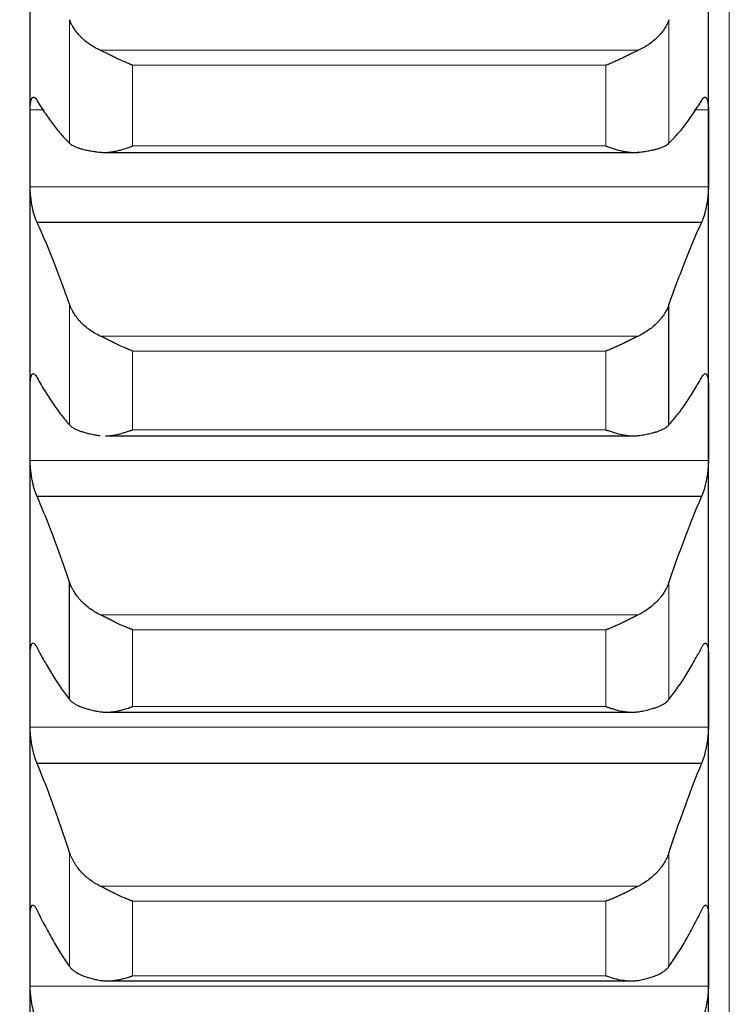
# Model space of a CAD drawing. Header units: inches. Extents: x 0 to 17820, y -10 to 12600.
# Tile 117 of 256: x 6452 to 6507, y 8341 to 8416. Entities that reach past the tile are written whole.
import ezdxf

# ---------------------------------------------------------------- set-up
doc = ezdxf.new("R2010")
doc.units = ezdxf.units.IN
doc.layers.add('1', color=7, linetype='Continuous', true_color=0xffffff)
doc.layers.add('254', color=7, linetype='Continuous', true_color=0xffffff)
doc.styles.add('latin_extended', font='simplex.shx')
doc.dimstyles.get("Standard").update_dxf_attribs({"dimtxt": 0.18, "dimasz": 0.18, "dimexe": 0.18, "dimexo": 0.0625, "dimgap": 0.09, "dimtad": 0, "dimtih": 1, "dimtoh": 1, "dimdec": 4, "dimzin": 0, "dimdsep": 46, "dimtxsty": 'Standard', "dimcen": 0.09, "dimadec": 0, "dimazin": 0, "dimtfac": 1, "dimtdec": 4, "dimtofl": 0, "dimtmove": 0, "dimatfit": 3, "dimfxl": 1, "dimtolj": 1, "dimtzin": 0, "dimarcsym": 0})

# ---------------------------------------------------------------- blocks, each defined once
blk = doc.blocks.new('_U1')
at = {"layer": '254', "color": 3, "linetype": 'Continuous', "lineweight": 13, "transparency": 16777216}
for p, q in [((1291.577, 10505.926), (1291.577, 7002.901)), ((6453.143, 8695.901), (6453.143, 7002.901)), ((1396.577, 7032.901), (6348.143, 7032.901))]:
    blk.add_line(p, q, dxfattribs=at)
at = {"layer": '254', "color": 3, "transparency": 16777216}
for points in [[(1396.577, 7050.401), (1396.577, 7015.401), (1291.577, 7032.901)], [(6348.143, 7015.401), (6348.143, 7050.401), (6453.143, 7032.901)]]:
    blk.add_solid(points, dxfattribs=at)
at = {"layer": 'Defpoints', "color": 0, "transparency": 16777216}
for p in [(1291.577, 10535.926), (6453.143, 8725.901), (6453.143, 7032.901)]:
    blk.add_point(p, dxfattribs=at)
at = {"layer": '254', "color": 2, "lineweight": 13, "transparency": 16777216, "insert": (3697.36, 7190.401), "char_height": 105, "attachment_point": 1, "style": 'latin_extended'}
blk.add_mtext('\\A1;5162', dxfattribs=at)

msp = doc.modelspace()

# ---------------------------------------------------------------- linework, layer by layer
at = {"layer": '1', "color": 110, "linetype": 'Continuous', "lineweight": 13}
for p, q in [((6506.743, 8640.861), (6506.743, 8110.901)), ((6456.17, 8406.86), (6456.17, 8416.327)), ((6502.117, 8406.86), (6502.117, 8416.327)), ((6499.775, 8413.982), (6458.512, 8413.982)), ((6497.288, 8412.836), (6460.999, 8412.836)), ((6460.999, 8406.654), (6460.999, 8412.836)), ((6497.288, 8406.654), (6497.288, 8412.836)), ((6454.213, 8409.424), (6453.146, 8409.424)), ((6505.141, 8409.424), (6504.074, 8409.424)), ((6497.288, 8406.654), (6460.999, 8406.654)), ((6505.141, 8403.529), (6453.146, 8403.529)), ((6456.17, 8385.274), (6456.17, 8394.517)), ((6499.775, 8392.086), (6458.512, 8392.086)), ((6497.288, 8390.937), (6460.999, 8390.937)), ((6460.999, 8384.901), (6460.999, 8390.937)), ((6497.288, 8384.901), (6497.288, 8390.937)), ((6497.288, 8384.901), (6460.999, 8384.901)), ((6505.141, 8382.551), (6453.146, 8382.551)), ((6502.117, 8364.234), (6502.117, 8373.237)), ((6499.775, 8370.725), (6458.512, 8370.725)), ((6497.288, 8369.574), (6460.999, 8369.574)), ((6460.999, 8363.695), (6460.999, 8369.574)), ((6497.288, 8363.695), (6497.288, 8369.574)), ((6497.288, 8363.695), (6460.999, 8363.695)), ((6505.141, 8362.123), (6453.146, 8362.123)), ((6456.17, 8343.773), (6456.17, 8352.522)), ((6502.117, 8343.773), (6502.117, 8352.522)), ((6499.775, 8349.933), (6458.512, 8349.933)), ((6497.288, 8348.782), (6460.999, 8348.782)), ((6460.999, 8343.068), (6460.999, 8348.782)), ((6497.288, 8343.068), (6497.288, 8348.782)), ((6497.288, 8343.068), (6460.999, 8343.068)), ((6505.141, 8342.277), (6453.146, 8342.277))]:
    msp.add_line(p, q, dxfattribs=at)
at = {"layer": '1', "color": 2, "linetype": 'Continuous', "lineweight": 25}
for p, q in [((6453.143, 8406.477), (6453.143, 8428.04)), ((6505.143, 8406.477), (6505.143, 8428.04)), ((6453.143, 8385.425), (6453.143, 8406.477)), ((6505.143, 8385.425), (6505.143, 8406.477)), ((6458.852, 8406.156), (6499.775, 8406.156)), ((6504.606, 8400.795), (6453.681, 8400.795)), ((6502.117, 8385.274), (6502.117, 8394.517)), ((6453.143, 8364.919), (6453.143, 8385.425)), ((6505.143, 8364.919), (6505.143, 8385.425)), ((6458.928, 8384.437), (6499.376, 8384.437)), ((6504.606, 8379.792), (6453.681, 8379.792)), ((6456.17, 8364.234), (6456.17, 8373.237)), ((6453.143, 8344.991), (6453.143, 8364.919)), ((6505.143, 8344.991), (6505.143, 8364.919)), ((6459.005, 8363.264), (6499.304, 8363.264)), ((6504.606, 8359.343), (6453.681, 8359.343)), ((6453.143, 8325.673), (6453.143, 8344.991)), ((6505.143, 8325.673), (6505.143, 8344.991)), ((6459.081, 8342.67), (6499.232, 8342.67))]:
    msp.add_line(p, q, dxfattribs=at)
for points, knots in [([(6458.512, 8413.982), (6458.366, 8414.049), (6458.226, 8414.121), (6457.957, 8414.275), (6457.7, 8414.437), (6457.463, 8414.617), (6457.323, 8414.734), (6457.295, 8414.758), (6457.24, 8414.806), (6457.213, 8414.831), (6457.133, 8414.905), (6457.081, 8414.954), (6456.931, 8415.106), (6456.839, 8415.209), (6456.667, 8415.421), (6456.588, 8415.529), (6456.48, 8415.695), (6456.445, 8415.751), (6456.397, 8415.836), (6456.381, 8415.864), (6456.35, 8415.921), (6456.335, 8415.95), (6456.263, 8416.094), (6456.212, 8416.21), (6456.17, 8416.327)], [0, 0, 0, 0, 0.125, 0.125, 0.25, 0.375, 0.375, 0.40625, 0.40625, 0.4375, 0.4375, 0.5, 0.5, 0.625, 0.625, 0.75, 0.75, 0.8125, 0.8125, 0.84375, 0.84375, 0.875, 0.875, 1, 1, 1, 1]), ([(6502.117, 8416.327), (6502.075, 8416.21), (6502.025, 8416.094), (6501.91, 8415.867), (6501.781, 8415.642), (6501.623, 8415.425), (6501.494, 8415.265), (6501.449, 8415.212), (6501.379, 8415.134), (6501.355, 8415.108), (6501.306, 8415.057), (6501.282, 8415.031), (6501.157, 8414.905), (6500.945, 8414.71), (6500.71, 8414.53), (6500.463, 8414.359), (6500.334, 8414.277), (6500.164, 8414.18), (6500.13, 8414.161), (6500.06, 8414.123), (6499.956, 8414.068), (6499.848, 8414.015), (6499.775, 8413.982)], [0, 0, 0, 0, 0.125, 0.125, 0.25, 0.375, 0.375, 0.4375, 0.4375, 0.46875, 0.46875, 0.5, 0.5, 0.625, 0.75, 0.75, 0.875, 0.875, 0.90625, 0.90625, 0.9375, 1, 1, 1, 1]), ([(6460.999, 8412.836), (6460.996, 8412.837), (6460.993, 8412.838), (6460.986, 8412.841), (6460.983, 8412.842), (6460.973, 8412.846), (6460.953, 8412.854), (6460.907, 8412.872), (6460.814, 8412.909), (6460.735, 8412.942), (6460.577, 8413.008), (6460.472, 8413.053), (6460.158, 8413.192), (6459.95, 8413.289), (6459.639, 8413.438), (6459.535, 8413.488), (6459.38, 8413.563), (6459.328, 8413.589), (6459.224, 8413.639), (6459.172, 8413.665), (6459.018, 8413.74), (6458.915, 8413.79), (6458.712, 8413.888), (6458.612, 8413.936), (6458.512, 8413.982)], [0, 0, 0, 0, 0.003906, 0.003906, 0.007813, 0.007813, 0.015625, 0.03125, 0.0625, 0.125, 0.125, 0.25, 0.25, 0.5, 0.5, 0.625, 0.625, 0.6875, 0.6875, 0.75, 0.75, 0.875, 0.875, 1, 1, 1, 1]), ([(6499.775, 8413.982), (6499.675, 8413.936), (6499.575, 8413.888), (6499.374, 8413.791), (6499.273, 8413.742), (6499.069, 8413.642), (6498.966, 8413.592), (6498.76, 8413.492), (6498.655, 8413.441), (6498.446, 8413.341), (6498.341, 8413.291), (6498.131, 8413.194), (6498.026, 8413.147), (6497.816, 8413.054), (6497.71, 8413.008), (6497.552, 8412.942), (6497.473, 8412.909), (6497.38, 8412.872), (6497.334, 8412.854), (6497.314, 8412.846), (6497.301, 8412.841), (6497.294, 8412.838), (6497.288, 8412.836)], [0, 0, 0, 0, 0.125, 0.125, 0.25, 0.25, 0.375, 0.375, 0.5, 0.5, 0.625, 0.625, 0.75, 0.75, 0.875, 0.875, 0.9375, 0.96875, 0.984375, 0.992187, 0.992187, 1, 1, 1, 1]), ([(6453.146, 8409.424), (6453.146, 8409.481), (6453.148, 8409.591), (6453.156, 8409.744), (6453.165, 8409.837), (6453.173, 8409.903), (6453.176, 8409.925), (6453.182, 8409.967), (6453.185, 8409.987), (6453.203, 8410.085), (6453.22, 8410.151), (6453.244, 8410.221), (6453.25, 8410.234), (6453.258, 8410.253), (6453.26, 8410.259), (6453.266, 8410.27), (6453.28, 8410.299), (6453.306, 8410.34), (6453.332, 8410.365), (6453.359, 8410.384), (6453.373, 8410.39), (6453.417, 8410.399), (6453.448, 8410.393), (6453.495, 8410.365), (6453.512, 8410.352), (6453.536, 8410.329), (6453.545, 8410.321), (6453.562, 8410.302), (6453.57, 8410.292), (6453.612, 8410.239), (6453.646, 8410.185), (6453.681, 8410.119)], [0, 0, 0, 0, 0.0625, 0.125, 0.1875, 0.1875, 0.21875, 0.21875, 0.25, 0.25, 0.375, 0.375, 0.40625, 0.40625, 0.421875, 0.421875, 0.4375, 0.5, 0.5625, 0.5625, 0.625, 0.625, 0.75, 0.75, 0.8125, 0.8125, 0.84375, 0.84375, 0.875, 0.875, 1, 1, 1, 1]), ([(6504.606, 8410.119), (6504.64, 8410.185), (6504.675, 8410.238), (6504.725, 8410.302), (6504.741, 8410.321), (6504.766, 8410.344), (6504.774, 8410.351), (6504.791, 8410.363), (6504.799, 8410.369), (6504.839, 8410.393), (6504.869, 8410.399), (6504.913, 8410.39), (6504.927, 8410.384), (6504.947, 8410.37), (6504.954, 8410.365), (6504.967, 8410.352), (6504.973, 8410.345), (6505.005, 8410.307), (6505.027, 8410.264), (6505.052, 8410.195), (6505.057, 8410.18), (6505.066, 8410.149), (6505.07, 8410.133), (6505.083, 8410.083), (6505.091, 8410.047), (6505.112, 8409.93), (6505.122, 8409.842), (6505.131, 8409.72), (6505.133, 8409.694), (6505.136, 8409.643), (6505.137, 8409.617), (6505.14, 8409.537), (6505.141, 8409.481), (6505.141, 8409.424)], [0, 0, 0, 0, 0.125, 0.125, 0.1875, 0.1875, 0.21875, 0.21875, 0.25, 0.25, 0.375, 0.375, 0.4375, 0.4375, 0.46875, 0.46875, 0.5, 0.5, 0.625, 0.625, 0.65625, 0.65625, 0.6875, 0.6875, 0.75, 0.75, 0.875, 0.875, 0.90625, 0.90625, 0.9375, 0.9375, 1, 1, 1, 1]), ([(6456.17, 8406.86), (6456.212, 8406.819), (6456.262, 8406.779), (6456.377, 8406.704), (6456.506, 8406.631), (6456.664, 8406.564), (6456.793, 8406.516), (6456.838, 8406.501), (6456.908, 8406.478), (6456.932, 8406.47), (6456.981, 8406.455), (6457.005, 8406.448), (6457.13, 8406.412), (6457.341, 8406.358), (6457.577, 8406.31), (6457.824, 8406.266), (6457.953, 8406.245), (6458.123, 8406.221), (6458.157, 8406.216), (6458.227, 8406.207), (6458.331, 8406.193), (6458.439, 8406.18), (6458.512, 8406.172)], [0, 0, 0, 0, 0.125, 0.125, 0.25, 0.375, 0.375, 0.4375, 0.4375, 0.46875, 0.46875, 0.5, 0.5, 0.625, 0.75, 0.75, 0.875, 0.875, 0.90625, 0.90625, 0.9375, 1, 1, 1, 1]), ([(6458.512, 8406.172), (6458.612, 8406.161), (6458.712, 8406.156), (6458.913, 8406.155), (6459.014, 8406.16), (6459.218, 8406.176), (6459.321, 8406.189), (6459.527, 8406.221), (6459.632, 8406.24), (6459.841, 8406.285), (6459.946, 8406.311), (6460.156, 8406.367), (6460.261, 8406.398), (6460.471, 8406.464), (6460.576, 8406.499), (6460.735, 8406.555), (6460.814, 8406.583), (6460.907, 8406.618), (6460.953, 8406.636), (6460.973, 8406.643), (6460.986, 8406.649), (6460.993, 8406.651), (6460.999, 8406.654)], [0, 0, 0, 0, 0.125, 0.125, 0.25, 0.25, 0.375, 0.375, 0.5, 0.5, 0.625, 0.625, 0.75, 0.75, 0.875, 0.875, 0.9375, 0.96875, 0.984375, 0.992187, 0.992187, 1, 1, 1, 1]), ([(6497.288, 8406.654), (6497.291, 8406.652), (6497.294, 8406.651), (6497.301, 8406.649), (6497.304, 8406.647), (6497.314, 8406.643), (6497.334, 8406.636), (6497.38, 8406.618), (6497.473, 8406.583), (6497.658, 8406.517), (6497.815, 8406.464), (6498.129, 8406.366), (6498.337, 8406.309), (6498.648, 8406.242), (6498.752, 8406.222), (6498.907, 8406.198), (6498.959, 8406.191), (6499.063, 8406.178), (6499.114, 8406.173), (6499.269, 8406.16), (6499.372, 8406.155), (6499.575, 8406.156), (6499.675, 8406.161), (6499.775, 8406.172)], [0, 0, 0, 0, 0.003906, 0.003906, 0.007812, 0.007812, 0.015625, 0.03125, 0.0625, 0.125, 0.25, 0.25, 0.5, 0.5, 0.625, 0.625, 0.6875, 0.6875, 0.75, 0.75, 0.875, 0.875, 1, 1, 1, 1]), ([(6499.775, 8406.172), (6499.921, 8406.188), (6500.061, 8406.206), (6500.33, 8406.244), (6500.587, 8406.285), (6500.823, 8406.333), (6500.964, 8406.365), (6500.992, 8406.372), (6501.047, 8406.385), (6501.074, 8406.392), (6501.154, 8406.412), (6501.206, 8406.426), (6501.356, 8406.469), (6501.448, 8406.5), (6501.62, 8406.563), (6501.699, 8406.596), (6501.807, 8406.649), (6501.841, 8406.667), (6501.89, 8406.694), (6501.906, 8406.703), (6501.937, 8406.722), (6501.952, 8406.731), (6502.024, 8406.779), (6502.075, 8406.819), (6502.117, 8406.86)], [0, 0, 0, 0, 0.125, 0.125, 0.25, 0.375, 0.375, 0.40625, 0.40625, 0.4375, 0.4375, 0.5, 0.5, 0.625, 0.625, 0.75, 0.75, 0.8125, 0.8125, 0.84375, 0.84375, 0.875, 0.875, 1, 1, 1, 1]), ([(6453.681, 8400.795), (6453.646, 8400.862), (6453.612, 8400.939), (6453.562, 8401.068), (6453.545, 8401.113), (6453.521, 8401.185), (6453.513, 8401.209), (6453.496, 8401.259), (6453.488, 8401.285), (6453.448, 8401.414), (6453.418, 8401.524), (6453.374, 8401.699), (6453.36, 8401.758), (6453.34, 8401.85), (6453.333, 8401.881), (6453.32, 8401.944), (6453.313, 8401.975), (6453.282, 8402.132), (6453.26, 8402.261), (6453.235, 8402.424), (6453.23, 8402.457), (6453.221, 8402.523), (6453.217, 8402.556), (6453.204, 8402.655), (6453.196, 8402.72), (6453.175, 8402.915), (6453.165, 8403.043), (6453.155, 8403.2), (6453.154, 8403.231), (6453.151, 8403.292), (6453.15, 8403.323), (6453.147, 8403.413), (6453.146, 8403.472), (6453.146, 8403.529)], [0, 0, 0, 0, 0.125, 0.125, 0.1875, 0.1875, 0.21875, 0.21875, 0.25, 0.25, 0.375, 0.375, 0.4375, 0.4375, 0.46875, 0.46875, 0.5, 0.5, 0.625, 0.625, 0.65625, 0.65625, 0.6875, 0.6875, 0.75, 0.75, 0.875, 0.875, 0.90625, 0.90625, 0.9375, 0.9375, 1, 1, 1, 1]), ([(6505.141, 8403.529), (6505.141, 8403.472), (6505.139, 8403.355), (6505.131, 8403.173), (6505.122, 8403.046), (6505.114, 8402.95), (6505.111, 8402.917), (6505.105, 8402.852), (6505.101, 8402.819), (6505.084, 8402.656), (6505.067, 8402.526), (6505.042, 8402.362), (6505.037, 8402.33), (6505.029, 8402.28), (6505.027, 8402.264), (6505.021, 8402.231), (6505.007, 8402.15), (6504.98, 8402.007), (6504.955, 8401.883), (6504.928, 8401.762), (6504.913, 8401.702), (6504.87, 8401.525), (6504.839, 8401.415), (6504.791, 8401.261), (6504.775, 8401.211), (6504.75, 8401.139), (6504.742, 8401.116), (6504.725, 8401.07), (6504.717, 8401.048), (6504.675, 8400.939), (6504.64, 8400.862), (6504.606, 8400.795)], [0, 0, 0, 0, 0.0625, 0.125, 0.1875, 0.1875, 0.21875, 0.21875, 0.25, 0.25, 0.375, 0.375, 0.40625, 0.40625, 0.421875, 0.421875, 0.4375, 0.5, 0.5625, 0.5625, 0.625, 0.625, 0.75, 0.75, 0.8125, 0.8125, 0.84375, 0.84375, 0.875, 0.875, 1, 1, 1, 1]), ([(6458.512, 8392.086), (6458.366, 8392.156), (6458.226, 8392.23), (6457.957, 8392.389), (6457.7, 8392.557), (6457.463, 8392.743), (6457.323, 8392.865), (6457.295, 8392.89), (6457.24, 8392.939), (6457.213, 8392.965), (6457.133, 8393.041), (6457.081, 8393.093), (6456.931, 8393.249), (6456.839, 8393.357), (6456.667, 8393.576), (6456.588, 8393.689), (6456.48, 8393.861), (6456.445, 8393.919), (6456.397, 8394.007), (6456.381, 8394.036), (6456.35, 8394.095), (6456.335, 8394.125), (6456.263, 8394.274), (6456.212, 8394.395), (6456.17, 8394.517)], [0, 0, 0, 0, 0.125, 0.125, 0.25, 0.375, 0.375, 0.40625, 0.40625, 0.4375, 0.4375, 0.5, 0.5, 0.625, 0.625, 0.75, 0.75, 0.8125, 0.8125, 0.84375, 0.84375, 0.875, 0.875, 1, 1, 1, 1]), ([(6502.117, 8394.517), (6502.075, 8394.395), (6502.025, 8394.275), (6501.91, 8394.038), (6501.781, 8393.806), (6501.623, 8393.581), (6501.494, 8393.415), (6501.449, 8393.36), (6501.379, 8393.279), (6501.355, 8393.252), (6501.306, 8393.199), (6501.282, 8393.172), (6501.157, 8393.041), (6500.945, 8392.84), (6500.71, 8392.654), (6500.463, 8392.476), (6500.334, 8392.392), (6500.164, 8392.291), (6500.13, 8392.271), (6500.06, 8392.233), (6499.956, 8392.175), (6499.848, 8392.121), (6499.775, 8392.086)], [0, 0, 0, 0, 0.125, 0.125, 0.25, 0.375, 0.375, 0.4375, 0.4375, 0.46875, 0.46875, 0.5, 0.5, 0.625, 0.75, 0.75, 0.875, 0.875, 0.90625, 0.90625, 0.9375, 1, 1, 1, 1]), ([(6460.999, 8390.937), (6460.996, 8390.938), (6460.993, 8390.939), (6460.986, 8390.942), (6460.983, 8390.943), (6460.973, 8390.947), (6460.953, 8390.954), (6460.907, 8390.972), (6460.814, 8391.009), (6460.735, 8391.041), (6460.577, 8391.106), (6460.472, 8391.15), (6460.158, 8391.288), (6459.95, 8391.384), (6459.639, 8391.533), (6459.535, 8391.583), (6459.38, 8391.66), (6459.328, 8391.685), (6459.224, 8391.736), (6459.172, 8391.762), (6459.018, 8391.839), (6458.915, 8391.89), (6458.712, 8391.99), (6458.612, 8392.039), (6458.512, 8392.086)], [0, 0, 0, 0, 0.003906, 0.003906, 0.007813, 0.007813, 0.015625, 0.03125, 0.0625, 0.125, 0.125, 0.25, 0.25, 0.5, 0.5, 0.625, 0.625, 0.6875, 0.6875, 0.75, 0.75, 0.875, 0.875, 1, 1, 1, 1]), ([(6499.775, 8392.086), (6499.675, 8392.039), (6499.575, 8391.99), (6499.374, 8391.891), (6499.273, 8391.84), (6499.069, 8391.739), (6498.966, 8391.689), (6498.76, 8391.587), (6498.655, 8391.537), (6498.446, 8391.436), (6498.341, 8391.387), (6498.131, 8391.29), (6498.026, 8391.243), (6497.816, 8391.151), (6497.71, 8391.106), (6497.552, 8391.041), (6497.473, 8391.009), (6497.38, 8390.972), (6497.334, 8390.954), (6497.314, 8390.947), (6497.301, 8390.942), (6497.294, 8390.939), (6497.288, 8390.937)], [0, 0, 0, 0, 0.125, 0.125, 0.25, 0.25, 0.375, 0.375, 0.5, 0.5, 0.625, 0.625, 0.75, 0.75, 0.875, 0.875, 0.9375, 0.96875, 0.984375, 0.992187, 0.992187, 1, 1, 1, 1]), ([(6453.146, 8388.3), (6453.146, 8388.355), (6453.148, 8388.463), (6453.156, 8388.61), (6453.165, 8388.699), (6453.173, 8388.763), (6453.176, 8388.783), (6453.182, 8388.823), (6453.185, 8388.842), (6453.203, 8388.934), (6453.22, 8388.996), (6453.244, 8389.06), (6453.25, 8389.072), (6453.258, 8389.089), (6453.26, 8389.094), (6453.266, 8389.105), (6453.28, 8389.13), (6453.306, 8389.166), (6453.332, 8389.185), (6453.359, 8389.199), (6453.373, 8389.203), (6453.417, 8389.204), (6453.448, 8389.192), (6453.495, 8389.157), (6453.512, 8389.142), (6453.536, 8389.115), (6453.545, 8389.105), (6453.562, 8389.084), (6453.57, 8389.073), (6453.612, 8389.014), (6453.646, 8388.955), (6453.681, 8388.885)], [0, 0, 0, 0, 0.0625, 0.125, 0.1875, 0.1875, 0.21875, 0.21875, 0.25, 0.25, 0.375, 0.375, 0.40625, 0.40625, 0.421875, 0.421875, 0.4375, 0.5, 0.5625, 0.5625, 0.625, 0.625, 0.75, 0.75, 0.8125, 0.8125, 0.84375, 0.84375, 0.875, 0.875, 1, 1, 1, 1]), ([(6504.606, 8388.885), (6504.64, 8388.955), (6504.675, 8389.013), (6504.725, 8389.084), (6504.741, 8389.105), (6504.766, 8389.132), (6504.774, 8389.14), (6504.791, 8389.155), (6504.799, 8389.162), (6504.839, 8389.192), (6504.869, 8389.204), (6504.913, 8389.203), (6504.927, 8389.199), (6504.947, 8389.189), (6504.954, 8389.185), (6504.967, 8389.175), (6504.973, 8389.169), (6505.005, 8389.137), (6505.027, 8389.099), (6505.052, 8389.036), (6505.057, 8389.023), (6505.066, 8388.994), (6505.07, 8388.979), (6505.083, 8388.932), (6505.091, 8388.898), (6505.112, 8388.788), (6505.122, 8388.705), (6505.131, 8388.586), (6505.133, 8388.562), (6505.136, 8388.512), (6505.137, 8388.487), (6505.14, 8388.409), (6505.141, 8388.355), (6505.141, 8388.3)], [0, 0, 0, 0, 0.125, 0.125, 0.1875, 0.1875, 0.21875, 0.21875, 0.25, 0.25, 0.375, 0.375, 0.4375, 0.4375, 0.46875, 0.46875, 0.5, 0.5, 0.625, 0.625, 0.65625, 0.65625, 0.6875, 0.6875, 0.75, 0.75, 0.875, 0.875, 0.90625, 0.90625, 0.9375, 0.9375, 1, 1, 1, 1]), ([(6456.17, 8385.274), (6456.212, 8385.227), (6456.262, 8385.181), (6456.377, 8385.093), (6456.506, 8385.008), (6456.664, 8384.93), (6456.793, 8384.874), (6456.838, 8384.855), (6456.908, 8384.828), (6456.932, 8384.819), (6456.981, 8384.801), (6457.005, 8384.793), (6457.13, 8384.75), (6457.341, 8384.686), (6457.577, 8384.629), (6457.824, 8384.575), (6457.953, 8384.55), (6458.123, 8384.521), (6458.157, 8384.515), (6458.227, 8384.504), (6458.331, 8384.487), (6458.439, 8384.472), (6458.512, 8384.462)], [0, 0, 0, 0, 0.125, 0.125, 0.25, 0.375, 0.375, 0.4375, 0.4375, 0.46875, 0.46875, 0.5, 0.5, 0.625, 0.75, 0.75, 0.875, 0.875, 0.90625, 0.90625, 0.9375, 1, 1, 1, 1]), ([(6458.919, 8384.437), (6458.985, 8384.438), (6459.05, 8384.44), (6459.218, 8384.451), (6459.321, 8384.461), (6459.527, 8384.489), (6459.632, 8384.506), (6459.841, 8384.548), (6459.946, 8384.572), (6460.156, 8384.625), (6460.261, 8384.654), (6460.471, 8384.717), (6460.576, 8384.751), (6460.735, 8384.805), (6460.814, 8384.833), (6460.907, 8384.867), (6460.953, 8384.884), (6460.973, 8384.891), (6460.986, 8384.896), (6460.993, 8384.899), (6460.999, 8384.901)], [0, 0, 0, 0, 0.09732, 0.09732, 0.247767, 0.247767, 0.398213, 0.398213, 0.54866, 0.54866, 0.699107, 0.699107, 0.849553, 0.849553, 0.924777, 0.962388, 0.981194, 0.990597, 0.990597, 1, 1, 1, 1]), ([(6497.288, 8384.901), (6497.291, 8384.9), (6497.294, 8384.899), (6497.301, 8384.896), (6497.304, 8384.895), (6497.314, 8384.891), (6497.334, 8384.884), (6497.38, 8384.867), (6497.473, 8384.833), (6497.658, 8384.768), (6497.815, 8384.717), (6498.129, 8384.623), (6498.337, 8384.57), (6498.648, 8384.508), (6498.752, 8384.49), (6498.907, 8384.469), (6498.959, 8384.463), (6499.063, 8384.452), (6499.114, 8384.448), (6499.269, 8384.438), (6499.372, 8384.436), (6499.575, 8384.441), (6499.675, 8384.449), (6499.775, 8384.462)], [0, 0, 0, 0, 0.003906, 0.003906, 0.007812, 0.007812, 0.015625, 0.03125, 0.0625, 0.125, 0.25, 0.25, 0.5, 0.5, 0.625, 0.625, 0.6875, 0.6875, 0.75, 0.75, 0.875, 0.875, 1, 1, 1, 1]), ([(6499.775, 8384.462), (6499.921, 8384.482), (6500.061, 8384.503), (6500.33, 8384.549), (6500.587, 8384.599), (6500.823, 8384.656), (6500.964, 8384.694), (6500.992, 8384.702), (6501.047, 8384.718), (6501.074, 8384.726), (6501.154, 8384.75), (6501.206, 8384.767), (6501.356, 8384.818), (6501.448, 8384.854), (6501.62, 8384.929), (6501.699, 8384.968), (6501.807, 8385.029), (6501.841, 8385.05), (6501.89, 8385.082), (6501.906, 8385.092), (6501.937, 8385.114), (6501.952, 8385.125), (6502.024, 8385.181), (6502.075, 8385.227), (6502.117, 8385.274)], [0, 0, 0, 0, 0.125, 0.125, 0.25, 0.375, 0.375, 0.40625, 0.40625, 0.4375, 0.4375, 0.5, 0.5, 0.625, 0.625, 0.75, 0.75, 0.8125, 0.8125, 0.84375, 0.84375, 0.875, 0.875, 1, 1, 1, 1]), ([(6453.681, 8379.792), (6453.646, 8379.863), (6453.612, 8379.944), (6453.562, 8380.079), (6453.545, 8380.126), (6453.521, 8380.2), (6453.513, 8380.225), (6453.496, 8380.277), (6453.488, 8380.303), (6453.448, 8380.437), (6453.418, 8380.549), (6453.374, 8380.726), (6453.36, 8380.787), (6453.34, 8380.88), (6453.333, 8380.912), (6453.32, 8380.975), (6453.313, 8381.007), (6453.282, 8381.165), (6453.26, 8381.294), (6453.235, 8381.458), (6453.23, 8381.491), (6453.221, 8381.557), (6453.217, 8381.59), (6453.204, 8381.688), (6453.196, 8381.754), (6453.175, 8381.947), (6453.165, 8382.073), (6453.155, 8382.228), (6453.154, 8382.259), (6453.151, 8382.319), (6453.15, 8382.349), (6453.147, 8382.438), (6453.146, 8382.495), (6453.146, 8382.551)], [0, 0, 0, 0, 0.125, 0.125, 0.1875, 0.1875, 0.21875, 0.21875, 0.25, 0.25, 0.375, 0.375, 0.4375, 0.4375, 0.46875, 0.46875, 0.5, 0.5, 0.625, 0.625, 0.65625, 0.65625, 0.6875, 0.6875, 0.75, 0.75, 0.875, 0.875, 0.90625, 0.90625, 0.9375, 0.9375, 1, 1, 1, 1]), ([(6505.141, 8382.551), (6505.141, 8382.495), (6505.139, 8382.381), (6505.131, 8382.201), (6505.122, 8382.077), (6505.114, 8381.981), (6505.111, 8381.949), (6505.105, 8381.884), (6505.101, 8381.852), (6505.084, 8381.69), (6505.067, 8381.56), (6505.042, 8381.396), (6505.037, 8381.363), (6505.029, 8381.314), (6505.027, 8381.298), (6505.021, 8381.265), (6505.007, 8381.183), (6504.98, 8381.039), (6504.955, 8380.914), (6504.928, 8380.79), (6504.913, 8380.73), (6504.87, 8380.55), (6504.839, 8380.437), (6504.791, 8380.278), (6504.775, 8380.227), (6504.75, 8380.153), (6504.742, 8380.129), (6504.725, 8380.081), (6504.717, 8380.058), (6504.675, 8379.945), (6504.64, 8379.863), (6504.606, 8379.792)], [0, 0, 0, 0, 0.0625, 0.125, 0.1875, 0.1875, 0.21875, 0.21875, 0.25, 0.25, 0.375, 0.375, 0.40625, 0.40625, 0.421875, 0.421875, 0.4375, 0.5, 0.5625, 0.5625, 0.625, 0.625, 0.75, 0.75, 0.8125, 0.8125, 0.84375, 0.84375, 0.875, 0.875, 1, 1, 1, 1]), ([(6458.512, 8370.725), (6458.366, 8370.797), (6458.226, 8370.874), (6457.957, 8371.038), (6457.7, 8371.211), (6457.463, 8371.403), (6457.323, 8371.529), (6457.295, 8371.554), (6457.24, 8371.606), (6457.213, 8371.632), (6457.133, 8371.711), (6457.081, 8371.764), (6456.931, 8371.926), (6456.839, 8372.037), (6456.667, 8372.264), (6456.588, 8372.38), (6456.48, 8372.558), (6456.445, 8372.618), (6456.397, 8372.709), (6456.381, 8372.739), (6456.35, 8372.801), (6456.335, 8372.831), (6456.263, 8372.986), (6456.212, 8373.111), (6456.17, 8373.237)], [0, 0, 0, 0, 0.125, 0.125, 0.25, 0.375, 0.375, 0.40625, 0.40625, 0.4375, 0.4375, 0.5, 0.5, 0.625, 0.625, 0.75, 0.75, 0.8125, 0.8125, 0.84375, 0.84375, 0.875, 0.875, 1, 1, 1, 1]), ([(6502.117, 8373.237), (6502.075, 8373.111), (6502.025, 8372.986), (6501.91, 8372.742), (6501.781, 8372.501), (6501.623, 8372.268), (6501.494, 8372.097), (6501.449, 8372.04), (6501.379, 8371.956), (6501.355, 8371.928), (6501.306, 8371.873), (6501.282, 8371.846), (6501.157, 8371.711), (6500.945, 8371.503), (6500.71, 8371.311), (6500.463, 8371.128), (6500.334, 8371.04), (6500.164, 8370.937), (6500.13, 8370.916), (6500.06, 8370.876), (6499.956, 8370.817), (6499.848, 8370.761), (6499.775, 8370.725)], [0, 0, 0, 0, 0.125, 0.125, 0.25, 0.375, 0.375, 0.4375, 0.4375, 0.46875, 0.46875, 0.5, 0.5, 0.625, 0.75, 0.75, 0.875, 0.875, 0.90625, 0.90625, 0.9375, 1, 1, 1, 1]), ([(6460.999, 8369.574), (6460.996, 8369.575), (6460.993, 8369.576), (6460.986, 8369.579), (6460.983, 8369.58), (6460.973, 8369.584), (6460.953, 8369.591), (6460.907, 8369.609), (6460.814, 8369.644), (6460.735, 8369.676), (6460.577, 8369.739), (6460.472, 8369.784), (6460.158, 8369.919), (6459.95, 8370.015), (6459.639, 8370.164), (6459.535, 8370.214), (6459.38, 8370.291), (6459.328, 8370.317), (6459.224, 8370.368), (6459.172, 8370.394), (6459.018, 8370.472), (6458.915, 8370.524), (6458.712, 8370.626), (6458.612, 8370.676), (6458.512, 8370.725)], [0, 0, 0, 0, 0.003906, 0.003906, 0.007812, 0.007812, 0.015625, 0.03125, 0.0625, 0.125, 0.125, 0.25, 0.25, 0.5, 0.5, 0.625, 0.625, 0.6875, 0.6875, 0.75, 0.75, 0.875, 0.875, 1, 1, 1, 1]), ([(6499.775, 8370.725), (6499.675, 8370.676), (6499.575, 8370.626), (6499.374, 8370.525), (6499.273, 8370.474), (6499.069, 8370.372), (6498.966, 8370.32), (6498.76, 8370.218), (6498.655, 8370.167), (6498.446, 8370.067), (6498.341, 8370.018), (6498.131, 8369.922), (6498.026, 8369.875), (6497.816, 8369.784), (6497.71, 8369.74), (6497.552, 8369.676), (6497.473, 8369.644), (6497.38, 8369.609), (6497.334, 8369.591), (6497.314, 8369.584), (6497.301, 8369.579), (6497.294, 8369.576), (6497.288, 8369.574)], [0, 0, 0, 0, 0.125, 0.125, 0.25, 0.25, 0.375, 0.375, 0.5, 0.5, 0.625, 0.625, 0.75, 0.75, 0.875, 0.875, 0.9375, 0.96875, 0.984375, 0.992188, 0.992188, 1, 1, 1, 1]), ([(6453.146, 8367.716), (6453.146, 8367.77), (6453.148, 8367.874), (6453.156, 8368.016), (6453.165, 8368.101), (6453.173, 8368.162), (6453.176, 8368.181), (6453.182, 8368.219), (6453.185, 8368.237), (6453.203, 8368.324), (6453.22, 8368.381), (6453.244, 8368.438), (6453.25, 8368.449), (6453.258, 8368.464), (6453.26, 8368.469), (6453.266, 8368.478), (6453.28, 8368.5), (6453.306, 8368.53), (6453.332, 8368.545), (6453.359, 8368.553), (6453.373, 8368.554), (6453.417, 8368.548), (6453.448, 8368.531), (6453.495, 8368.488), (6453.512, 8368.471), (6453.536, 8368.44), (6453.545, 8368.429), (6453.562, 8368.406), (6453.57, 8368.393), (6453.612, 8368.328), (6453.646, 8368.265), (6453.681, 8368.191)], [0, 0, 0, 0, 0.0625, 0.125, 0.1875, 0.1875, 0.21875, 0.21875, 0.25, 0.25, 0.375, 0.375, 0.40625, 0.40625, 0.421875, 0.421875, 0.4375, 0.5, 0.5625, 0.5625, 0.625, 0.625, 0.75, 0.75, 0.8125, 0.8125, 0.84375, 0.84375, 0.875, 0.875, 1, 1, 1, 1]), ([(6504.606, 8368.191), (6504.64, 8368.265), (6504.675, 8368.328), (6504.725, 8368.405), (6504.741, 8368.429), (6504.766, 8368.459), (6504.774, 8368.469), (6504.791, 8368.487), (6504.799, 8368.495), (6504.839, 8368.531), (6504.869, 8368.548), (6504.913, 8368.554), (6504.927, 8368.553), (6504.947, 8368.547), (6504.954, 8368.544), (6504.967, 8368.537), (6504.973, 8368.533), (6505.005, 8368.507), (6505.027, 8368.474), (6505.052, 8368.417), (6505.057, 8368.405), (6505.066, 8368.379), (6505.07, 8368.365), (6505.083, 8368.321), (6505.091, 8368.29), (6505.112, 8368.186), (6505.122, 8368.107), (6505.131, 8367.993), (6505.133, 8367.97), (6505.136, 8367.922), (6505.137, 8367.897), (6505.14, 8367.822), (6505.141, 8367.77), (6505.141, 8367.716)], [0, 0, 0, 0, 0.125, 0.125, 0.1875, 0.1875, 0.21875, 0.21875, 0.25, 0.25, 0.375, 0.375, 0.4375, 0.4375, 0.46875, 0.46875, 0.5, 0.5, 0.625, 0.625, 0.65625, 0.65625, 0.6875, 0.6875, 0.75, 0.75, 0.875, 0.875, 0.90625, 0.90625, 0.9375, 0.9375, 1, 1, 1, 1]), ([(6456.17, 8364.234), (6456.212, 8364.18), (6456.262, 8364.128), (6456.377, 8364.028), (6456.506, 8363.931), (6456.664, 8363.842), (6456.793, 8363.777), (6456.838, 8363.756), (6456.908, 8363.724), (6456.932, 8363.714), (6456.981, 8363.694), (6457.005, 8363.684), (6457.13, 8363.634), (6457.341, 8363.56), (6457.577, 8363.493), (6457.824, 8363.431), (6457.953, 8363.402), (6458.123, 8363.367), (6458.157, 8363.361), (6458.227, 8363.348), (6458.331, 8363.328), (6458.439, 8363.31), (6458.512, 8363.299)], [0, 0, 0, 0, 0.125, 0.125, 0.25, 0.375, 0.375, 0.4375, 0.4375, 0.46875, 0.46875, 0.5, 0.5, 0.625, 0.75, 0.75, 0.875, 0.875, 0.90625, 0.90625, 0.9375, 1, 1, 1, 1]), ([(6499.775, 8363.299), (6499.921, 8363.322), (6500.061, 8363.347), (6500.33, 8363.401), (6500.587, 8363.459), (6500.823, 8363.525), (6500.964, 8363.57), (6500.992, 8363.579), (6501.047, 8363.597), (6501.074, 8363.606), (6501.154, 8363.634), (6501.206, 8363.654), (6501.356, 8363.713), (6501.448, 8363.754), (6501.62, 8363.84), (6501.699, 8363.885), (6501.807, 8363.955), (6501.841, 8363.979), (6501.89, 8364.015), (6501.906, 8364.027), (6501.937, 8364.052), (6501.952, 8364.065), (6502.024, 8364.128), (6502.075, 8364.18), (6502.117, 8364.234)], [0, 0, 0, 0, 0.125, 0.125, 0.25, 0.375, 0.375, 0.40625, 0.40625, 0.4375, 0.4375, 0.5, 0.5, 0.625, 0.625, 0.75, 0.75, 0.8125, 0.8125, 0.84375, 0.84375, 0.875, 0.875, 1, 1, 1, 1]), ([(6458.512, 8363.299), (6458.612, 8363.283), (6458.712, 8363.273), (6458.913, 8363.263), (6459.014, 8363.263), (6459.218, 8363.271), (6459.321, 8363.28), (6459.527, 8363.304), (6459.632, 8363.319), (6459.841, 8363.357), (6459.946, 8363.379), (6460.156, 8363.429), (6460.261, 8363.457), (6460.471, 8363.517), (6460.576, 8363.549), (6460.735, 8363.601), (6460.814, 8363.628), (6460.907, 8363.661), (6460.953, 8363.678), (6460.973, 8363.685), (6460.986, 8363.69), (6460.993, 8363.692), (6460.999, 8363.695)], [0, 0, 0, 0, 0.125, 0.125, 0.25, 0.25, 0.375, 0.375, 0.5, 0.5, 0.625, 0.625, 0.75, 0.75, 0.875, 0.875, 0.9375, 0.96875, 0.984375, 0.992188, 0.992188, 1, 1, 1, 1]), ([(6497.288, 8363.695), (6497.291, 8363.694), (6497.294, 8363.692), (6497.301, 8363.69), (6497.304, 8363.689), (6497.314, 8363.685), (6497.334, 8363.678), (6497.38, 8363.661), (6497.473, 8363.628), (6497.552, 8363.601), (6497.71, 8363.549), (6497.815, 8363.517), (6498.129, 8363.427), (6498.337, 8363.377), (6498.648, 8363.321), (6498.752, 8363.305), (6498.907, 8363.287), (6498.959, 8363.281), (6499.063, 8363.273), (6499.114, 8363.27), (6499.269, 8363.263), (6499.372, 8363.263), (6499.575, 8363.273), (6499.675, 8363.283), (6499.775, 8363.299)], [0, 0, 0, 0, 0.003906, 0.003906, 0.007813, 0.007813, 0.015625, 0.03125, 0.0625, 0.125, 0.125, 0.25, 0.25, 0.5, 0.5, 0.625, 0.625, 0.6875, 0.6875, 0.75, 0.75, 0.875, 0.875, 1, 1, 1, 1]), ([(6453.681, 8359.343), (6453.646, 8359.419), (6453.612, 8359.504), (6453.562, 8359.644), (6453.545, 8359.692), (6453.521, 8359.769), (6453.513, 8359.795), (6453.496, 8359.848), (6453.488, 8359.875), (6453.448, 8360.012), (6453.418, 8360.127), (6453.374, 8360.307), (6453.36, 8360.369), (6453.34, 8360.463), (6453.333, 8360.495), (6453.32, 8360.559), (6453.313, 8360.59), (6453.282, 8360.751), (6453.26, 8360.88), (6453.235, 8361.043), (6453.23, 8361.076), (6453.221, 8361.142), (6453.217, 8361.175), (6453.204, 8361.273), (6453.196, 8361.338), (6453.175, 8361.53), (6453.165, 8361.655), (6453.155, 8361.807), (6453.154, 8361.837), (6453.151, 8361.896), (6453.15, 8361.926), (6453.147, 8362.012), (6453.146, 8362.068), (6453.146, 8362.123)], [0, 0, 0, 0, 0.125, 0.125, 0.1875, 0.1875, 0.21875, 0.21875, 0.25, 0.25, 0.375, 0.375, 0.4375, 0.4375, 0.46875, 0.46875, 0.5, 0.5, 0.625, 0.625, 0.65625, 0.65625, 0.6875, 0.6875, 0.75, 0.75, 0.875, 0.875, 0.90625, 0.90625, 0.9375, 0.9375, 1, 1, 1, 1]), ([(6505.141, 8362.123), (6505.141, 8362.068), (6505.139, 8361.957), (6505.131, 8361.781), (6505.122, 8361.658), (6505.114, 8361.564), (6505.111, 8361.532), (6505.105, 8361.468), (6505.101, 8361.436), (6505.084, 8361.275), (6505.067, 8361.146), (6505.042, 8360.982), (6505.037, 8360.949), (6505.029, 8360.9), (6505.027, 8360.883), (6505.021, 8360.85), (6505.007, 8360.768), (6504.98, 8360.623), (6504.955, 8360.497), (6504.928, 8360.372), (6504.913, 8360.31), (6504.87, 8360.128), (6504.839, 8360.013), (6504.791, 8359.85), (6504.775, 8359.797), (6504.75, 8359.72), (6504.742, 8359.695), (6504.725, 8359.646), (6504.717, 8359.622), (6504.675, 8359.504), (6504.64, 8359.419), (6504.606, 8359.343)], [0, 0, 0, 0, 0.0625, 0.125, 0.1875, 0.1875, 0.21875, 0.21875, 0.25, 0.25, 0.375, 0.375, 0.40625, 0.40625, 0.421875, 0.421875, 0.4375, 0.5, 0.5625, 0.5625, 0.625, 0.625, 0.75, 0.75, 0.8125, 0.8125, 0.84375, 0.84375, 0.875, 0.875, 1, 1, 1, 1]), ([(6458.512, 8349.933), (6458.366, 8350.007), (6458.226, 8350.086), (6457.957, 8350.254), (6457.7, 8350.433), (6457.463, 8350.631), (6457.323, 8350.76), (6457.295, 8350.786), (6457.24, 8350.839), (6457.213, 8350.866), (6457.133, 8350.947), (6457.081, 8351.002), (6456.931, 8351.169), (6456.839, 8351.283), (6456.667, 8351.517), (6456.588, 8351.637), (6456.48, 8351.821), (6456.445, 8351.883), (6456.397, 8351.977), (6456.381, 8352.008), (6456.35, 8352.071), (6456.335, 8352.103), (6456.263, 8352.263), (6456.212, 8352.392), (6456.17, 8352.522)], [0, 0, 0, 0, 0.125, 0.125, 0.25, 0.375, 0.375, 0.40625, 0.40625, 0.4375, 0.4375, 0.5, 0.5, 0.625, 0.625, 0.75, 0.75, 0.8125, 0.8125, 0.84375, 0.84375, 0.875, 0.875, 1, 1, 1, 1]), ([(6502.117, 8352.522), (6502.075, 8352.392), (6502.025, 8352.263), (6501.91, 8352.011), (6501.781, 8351.762), (6501.623, 8351.522), (6501.494, 8351.345), (6501.449, 8351.287), (6501.379, 8351.201), (6501.355, 8351.172), (6501.306, 8351.115), (6501.282, 8351.087), (6501.157, 8350.948), (6500.945, 8350.733), (6500.71, 8350.536), (6500.463, 8350.347), (6500.334, 8350.257), (6500.164, 8350.151), (6500.13, 8350.13), (6500.06, 8350.088), (6499.956, 8350.028), (6499.848, 8349.97), (6499.775, 8349.933)], [0, 0, 0, 0, 0.125, 0.125, 0.25, 0.375, 0.375, 0.4375, 0.4375, 0.46875, 0.46875, 0.5, 0.5, 0.625, 0.75, 0.75, 0.875, 0.875, 0.90625, 0.90625, 0.9375, 1, 1, 1, 1]), ([(6460.999, 8348.782), (6460.996, 8348.783), (6460.993, 8348.784), (6460.986, 8348.786), (6460.983, 8348.788), (6460.973, 8348.791), (6460.953, 8348.799), (6460.907, 8348.816), (6460.814, 8348.85), (6460.735, 8348.881), (6460.577, 8348.944), (6460.472, 8348.987), (6460.158, 8349.121), (6459.95, 8349.216), (6459.639, 8349.364), (6459.535, 8349.415), (6459.38, 8349.492), (6459.328, 8349.518), (6459.224, 8349.57), (6459.172, 8349.596), (6459.018, 8349.675), (6458.915, 8349.727), (6458.712, 8349.831), (6458.612, 8349.883), (6458.512, 8349.933)], [0, 0, 0, 0, 0.003906, 0.003906, 0.007812, 0.007812, 0.015625, 0.03125, 0.0625, 0.125, 0.125, 0.25, 0.25, 0.5, 0.5, 0.625, 0.625, 0.6875, 0.6875, 0.75, 0.75, 0.875, 0.875, 1, 1, 1, 1]), ([(6499.775, 8349.933), (6499.675, 8349.883), (6499.575, 8349.832), (6499.374, 8349.728), (6499.273, 8349.677), (6499.069, 8349.573), (6498.966, 8349.521), (6498.76, 8349.419), (6498.655, 8349.368), (6498.446, 8349.268), (6498.341, 8349.219), (6498.131, 8349.123), (6498.026, 8349.077), (6497.816, 8348.987), (6497.71, 8348.944), (6497.552, 8348.881), (6497.473, 8348.85), (6497.38, 8348.816), (6497.334, 8348.799), (6497.314, 8348.791), (6497.301, 8348.787), (6497.294, 8348.784), (6497.288, 8348.782)], [0, 0, 0, 0, 0.125, 0.125, 0.25, 0.25, 0.375, 0.375, 0.5, 0.5, 0.625, 0.625, 0.75, 0.75, 0.875, 0.875, 0.9375, 0.96875, 0.984375, 0.992187, 0.992187, 1, 1, 1, 1]), ([(6453.146, 8347.706), (6453.146, 8347.758), (6453.148, 8347.859), (6453.156, 8347.995), (6453.165, 8348.076), (6453.173, 8348.134), (6453.176, 8348.152), (6453.182, 8348.188), (6453.185, 8348.204), (6453.203, 8348.285), (6453.22, 8348.338), (6453.244, 8348.389), (6453.25, 8348.399), (6453.258, 8348.412), (6453.26, 8348.416), (6453.266, 8348.424), (6453.28, 8348.443), (6453.306, 8348.467), (6453.332, 8348.477), (6453.359, 8348.48), (6453.373, 8348.478), (6453.417, 8348.464), (6453.448, 8348.442), (6453.495, 8348.392), (6453.512, 8348.372), (6453.536, 8348.338), (6453.545, 8348.325), (6453.562, 8348.3), (6453.57, 8348.286), (6453.612, 8348.215), (6453.646, 8348.147), (6453.681, 8348.069)], [0, 0, 0, 0, 0.0625, 0.125, 0.1875, 0.1875, 0.21875, 0.21875, 0.25, 0.25, 0.375, 0.375, 0.40625, 0.40625, 0.421875, 0.421875, 0.4375, 0.5, 0.5625, 0.5625, 0.625, 0.625, 0.75, 0.75, 0.8125, 0.8125, 0.84375, 0.84375, 0.875, 0.875, 1, 1, 1, 1]), ([(6504.606, 8348.069), (6504.64, 8348.147), (6504.675, 8348.215), (6504.725, 8348.299), (6504.741, 8348.325), (6504.766, 8348.359), (6504.774, 8348.37), (6504.791, 8348.39), (6504.799, 8348.399), (6504.839, 8348.442), (6504.869, 8348.464), (6504.913, 8348.478), (6504.927, 8348.48), (6504.947, 8348.478), (6504.954, 8348.476), (6504.967, 8348.471), (6504.973, 8348.468), (6505.005, 8348.449), (6505.027, 8348.421), (6505.052, 8348.37), (6505.057, 8348.359), (6505.066, 8348.336), (6505.07, 8348.323), (6505.083, 8348.283), (6505.091, 8348.254), (6505.112, 8348.157), (6505.122, 8348.082), (6505.131, 8347.973), (6505.133, 8347.951), (6505.136, 8347.905), (6505.137, 8347.881), (6505.14, 8347.809), (6505.141, 8347.758), (6505.141, 8347.706)], [0, 0, 0, 0, 0.125, 0.125, 0.1875, 0.1875, 0.21875, 0.21875, 0.25, 0.25, 0.375, 0.375, 0.4375, 0.4375, 0.46875, 0.46875, 0.5, 0.5, 0.625, 0.625, 0.65625, 0.65625, 0.6875, 0.6875, 0.75, 0.75, 0.875, 0.875, 0.90625, 0.90625, 0.9375, 0.9375, 1, 1, 1, 1]), ([(6456.17, 8343.773), (6456.212, 8343.713), (6456.262, 8343.655), (6456.377, 8343.543), (6456.506, 8343.434), (6456.664, 8343.333), (6456.793, 8343.26), (6456.838, 8343.236), (6456.908, 8343.201), (6456.932, 8343.189), (6456.981, 8343.166), (6457.005, 8343.155), (6457.13, 8343.099), (6457.341, 8343.014), (6457.577, 8342.939), (6457.824, 8342.867), (6457.953, 8342.834), (6458.123, 8342.795), (6458.157, 8342.787), (6458.227, 8342.772), (6458.331, 8342.75), (6458.439, 8342.729), (6458.512, 8342.716)], [0, 0, 0, 0, 0.125, 0.125, 0.25, 0.375, 0.375, 0.4375, 0.4375, 0.46875, 0.46875, 0.5, 0.5, 0.625, 0.75, 0.75, 0.875, 0.875, 0.90625, 0.90625, 0.9375, 1, 1, 1, 1]), ([(6458.512, 8342.716), (6458.612, 8342.698), (6458.712, 8342.686), (6458.913, 8342.671), (6459.014, 8342.669), (6459.218, 8342.673), (6459.321, 8342.679), (6459.527, 8342.699), (6459.632, 8342.713), (6459.841, 8342.747), (6459.946, 8342.767), (6460.156, 8342.814), (6460.261, 8342.84), (6460.471, 8342.897), (6460.576, 8342.928), (6460.735, 8342.978), (6460.814, 8343.004), (6460.907, 8343.036), (6460.953, 8343.052), (6460.973, 8343.059), (6460.986, 8343.064), (6460.993, 8343.066), (6460.999, 8343.068)], [0, 0, 0, 0, 0.125, 0.125, 0.25, 0.25, 0.375, 0.375, 0.5, 0.5, 0.625, 0.625, 0.75, 0.75, 0.875, 0.875, 0.9375, 0.96875, 0.984375, 0.992188, 0.992188, 1, 1, 1, 1]), ([(6497.288, 8343.068), (6497.291, 8343.067), (6497.294, 8343.066), (6497.301, 8343.064), (6497.304, 8343.063), (6497.314, 8343.059), (6497.334, 8343.052), (6497.38, 8343.036), (6497.473, 8343.004), (6497.552, 8342.978), (6497.71, 8342.928), (6497.815, 8342.897), (6498.129, 8342.812), (6498.337, 8342.765), (6498.648, 8342.714), (6498.752, 8342.7), (6498.907, 8342.685), (6498.959, 8342.681), (6499.063, 8342.674), (6499.114, 8342.672), (6499.269, 8342.669), (6499.372, 8342.671), (6499.575, 8342.686), (6499.675, 8342.698), (6499.775, 8342.716)], [0, 0, 0, 0, 0.003906, 0.003906, 0.007812, 0.007812, 0.015625, 0.03125, 0.0625, 0.125, 0.125, 0.25, 0.25, 0.5, 0.5, 0.625, 0.625, 0.6875, 0.6875, 0.75, 0.75, 0.875, 0.875, 1, 1, 1, 1]), ([(6499.775, 8342.716), (6499.921, 8342.742), (6500.061, 8342.771), (6500.33, 8342.833), (6500.587, 8342.899), (6500.823, 8342.975), (6500.964, 8343.025), (6500.992, 8343.036), (6501.047, 8343.056), (6501.074, 8343.067), (6501.154, 8343.099), (6501.206, 8343.121), (6501.356, 8343.188), (6501.448, 8343.234), (6501.62, 8343.331), (6501.699, 8343.382), (6501.807, 8343.46), (6501.841, 8343.487), (6501.89, 8343.528), (6501.906, 8343.542), (6501.937, 8343.57), (6501.952, 8343.584), (6502.024, 8343.654), (6502.075, 8343.713), (6502.117, 8343.773)], [0, 0, 0, 0, 0.125, 0.125, 0.25, 0.375, 0.375, 0.40625, 0.40625, 0.4375, 0.4375, 0.5, 0.5, 0.625, 0.625, 0.75, 0.75, 0.8125, 0.8125, 0.84375, 0.84375, 0.875, 0.875, 1, 1, 1, 1]), ([(6453.681, 8339.481), (6453.646, 8339.561), (6453.612, 8339.65), (6453.562, 8339.795), (6453.545, 8339.845), (6453.521, 8339.924), (6453.513, 8339.951), (6453.496, 8340.005), (6453.488, 8340.033), (6453.448, 8340.173), (6453.418, 8340.29), (6453.374, 8340.473), (6453.36, 8340.536), (6453.34, 8340.631), (6453.333, 8340.663), (6453.32, 8340.727), (6453.313, 8340.759), (6453.282, 8340.92), (6453.26, 8341.05), (6453.235, 8341.213), (6453.23, 8341.246), (6453.221, 8341.311), (6453.217, 8341.344), (6453.204, 8341.442), (6453.196, 8341.506), (6453.175, 8341.696), (6453.165, 8341.819), (6453.155, 8341.968), (6453.154, 8341.998), (6453.151, 8342.056), (6453.15, 8342.085), (6453.147, 8342.169), (6453.146, 8342.224), (6453.146, 8342.277)], [0, 0, 0, 0, 0.125, 0.125, 0.1875, 0.1875, 0.21875, 0.21875, 0.25, 0.25, 0.375, 0.375, 0.4375, 0.4375, 0.46875, 0.46875, 0.5, 0.5, 0.625, 0.625, 0.65625, 0.65625, 0.6875, 0.6875, 0.75, 0.75, 0.875, 0.875, 0.90625, 0.90625, 0.9375, 0.9375, 1, 1, 1, 1]), ([(6505.141, 8342.277), (6505.141, 8342.224), (6505.139, 8342.115), (6505.131, 8341.943), (6505.122, 8341.822), (6505.114, 8341.729), (6505.111, 8341.698), (6505.105, 8341.635), (6505.101, 8341.603), (6505.084, 8341.444), (6505.067, 8341.315), (6505.042, 8341.152), (6505.037, 8341.119), (6505.029, 8341.07), (6505.027, 8341.053), (6505.021, 8341.02), (6505.007, 8340.938), (6504.98, 8340.792), (6504.955, 8340.665), (6504.928, 8340.539), (6504.913, 8340.477), (6504.87, 8340.291), (6504.839, 8340.174), (6504.791, 8340.007), (6504.775, 8339.953), (6504.75, 8339.874), (6504.742, 8339.848), (6504.725, 8339.797), (6504.717, 8339.772), (6504.675, 8339.65), (6504.64, 8339.561), (6504.606, 8339.481)], [0, 0, 0, 0, 0.0625, 0.125, 0.1875, 0.1875, 0.21875, 0.21875, 0.25, 0.25, 0.375, 0.375, 0.40625, 0.40625, 0.421875, 0.421875, 0.4375, 0.5, 0.5625, 0.5625, 0.625, 0.625, 0.75, 0.75, 0.8125, 0.8125, 0.84375, 0.84375, 0.875, 0.875, 1, 1, 1, 1])]:
    msp.add_open_spline(points, degree=3, knots=knots, dxfattribs=at)
for points in [[(6453.681, 8410.119), (6453.892, 8409.773), (6454.312, 8409.118), (6454.937, 8408.247), (6455.556, 8407.488), (6455.966, 8407.057), (6456.17, 8406.86)], [(6502.117, 8406.86), (6502.321, 8407.057), (6502.731, 8407.488), (6503.35, 8408.247), (6503.975, 8409.118), (6504.395, 8409.773), (6504.606, 8410.119)], [(6453.143, 8406.477), (6453.143, 8407.459), (6453.144, 8408.442), (6453.146, 8409.424)], [(6505.141, 8409.424), (6505.143, 8408.442), (6505.143, 8407.459), (6505.143, 8406.477)], [(6453.146, 8403.529), (6453.144, 8404.512), (6453.143, 8405.494), (6453.143, 8406.477)], [(6505.143, 8406.477), (6505.143, 8405.494), (6505.143, 8404.512), (6505.141, 8403.529)], [(6456.17, 8394.517), (6455.966, 8395.101), (6455.556, 8396.237), (6454.937, 8397.852), (6454.312, 8399.376), (6453.892, 8400.332), (6453.681, 8400.795)], [(6504.606, 8400.795), (6504.395, 8400.332), (6503.975, 8399.376), (6503.35, 8397.852), (6502.731, 8396.237), (6502.321, 8395.101), (6502.117, 8394.517)], [(6453.681, 8388.885), (6453.892, 8388.511), (6454.312, 8387.799), (6454.937, 8386.841), (6455.556, 8385.993), (6455.966, 8385.501), (6456.17, 8385.274)], [(6502.117, 8385.274), (6502.321, 8385.501), (6502.731, 8385.993), (6503.35, 8386.841), (6503.975, 8387.799), (6504.395, 8388.511), (6504.606, 8388.885)], [(6453.143, 8385.425), (6453.143, 8386.383), (6453.144, 8387.341), (6453.146, 8388.3)], [(6505.141, 8388.3), (6505.143, 8387.341), (6505.143, 8386.383), (6505.143, 8385.425)], [(6453.146, 8382.551), (6453.144, 8383.509), (6453.143, 8384.467), (6453.143, 8385.425)], [(6505.143, 8385.425), (6505.143, 8384.467), (6505.143, 8383.509), (6505.141, 8382.551)], [(6456.17, 8373.237), (6455.966, 8373.842), (6455.556, 8375.021), (6454.937, 8376.703), (6454.312, 8378.298), (6453.892, 8379.304), (6453.681, 8379.792)], [(6504.606, 8379.792), (6504.395, 8379.304), (6503.975, 8378.298), (6503.35, 8376.703), (6502.731, 8375.021), (6502.321, 8373.842), (6502.117, 8373.237)], [(6453.681, 8368.191), (6453.892, 8367.789), (6454.312, 8367.021), (6454.937, 8365.978), (6455.556, 8365.042), (6455.966, 8364.491), (6456.17, 8364.234)], [(6502.117, 8364.234), (6502.321, 8364.491), (6502.731, 8365.042), (6503.35, 8365.978), (6503.975, 8367.021), (6504.395, 8367.789), (6504.606, 8368.191)], [(6453.143, 8364.919), (6453.143, 8365.851), (6453.144, 8366.784), (6453.146, 8367.716)], [(6505.141, 8367.716), (6505.143, 8366.784), (6505.143, 8365.851), (6505.143, 8364.919)], [(6453.146, 8362.123), (6453.144, 8363.055), (6453.143, 8363.987), (6453.143, 8364.919)], [(6505.143, 8364.919), (6505.143, 8363.987), (6505.143, 8363.055), (6505.141, 8362.123)], [(6456.17, 8352.522), (6455.966, 8353.147), (6455.556, 8354.367), (6454.937, 8356.114), (6454.312, 8357.777), (6453.892, 8358.831), (6453.681, 8359.343)], [(6504.606, 8359.343), (6504.395, 8358.831), (6503.975, 8357.777), (6503.35, 8356.114), (6502.731, 8354.367), (6502.321, 8353.147), (6502.117, 8352.522)], [(6453.143, 8344.991), (6453.143, 8345.896), (6453.144, 8346.801), (6453.146, 8347.706)], [(6453.681, 8348.069), (6453.892, 8347.64), (6454.312, 8346.818), (6454.937, 8345.691), (6455.556, 8344.67), (6455.966, 8344.06), (6456.17, 8343.773)], [(6502.117, 8343.773), (6502.321, 8344.06), (6502.731, 8344.67), (6503.35, 8345.691), (6503.975, 8346.818), (6504.395, 8347.64), (6504.606, 8348.069)], [(6505.141, 8347.706), (6505.143, 8346.801), (6505.143, 8345.896), (6505.143, 8344.991)], [(6453.146, 8342.277), (6453.144, 8343.182), (6453.143, 8344.086), (6453.143, 8344.991)], [(6505.143, 8344.991), (6505.143, 8344.086), (6505.143, 8343.182), (6505.141, 8342.277)]]:
    msp.add_open_spline(points, degree=3, dxfattribs=at)

# ---------------------------------------------------------------- dimensions: what is measured, and where the dimension line sits
at = {"layer": '254', "color": 2, "linetype": 'Continuous', "lineweight": 13}
dim = msp.add_linear_dim(base=(6453.143, 7032.901), p1=(1291.577, 10535.926), p2=(6453.143, 8725.901), dimstyle='Standard', override={"dimscale": 30, "dimtxt": 3.5, "dimasz": 3.5, "dimexe": 1, "dimexo": 1, "dimgap": 1.75, "dimtad": 1, "dimtih": 1, "dimtoh": 0, "dimdec": 0, "dimlfac": 1, "dimzin": 8, "dimdsep": 46, "dimlunit": 2, "dimtxsty": 'latin_extended', "dimsah": 1, "dimse1": 0, "dimse2": 0, "dimsd1": 0, "dimsd2": 0, "dimclrd": 3, "dimclre": 3, "dimclrt": 2, "dimtol": 0, "dimtm": -0.1, "dimtfac": 0.714286, "dimtdec": 3, "dimtofl": 1, "dimtmove": 0, "dimtzin": 8, "dimlwd": 13, "dimlwe": 13}, dxfattribs=at)
dim.commit()
dim.dimension.update_dxf_attribs({"geometry": '_U1', "text_midpoint": (3872.36, 7032.901), "dimtype": 160})

doc.saveas('drawing.dxf')
